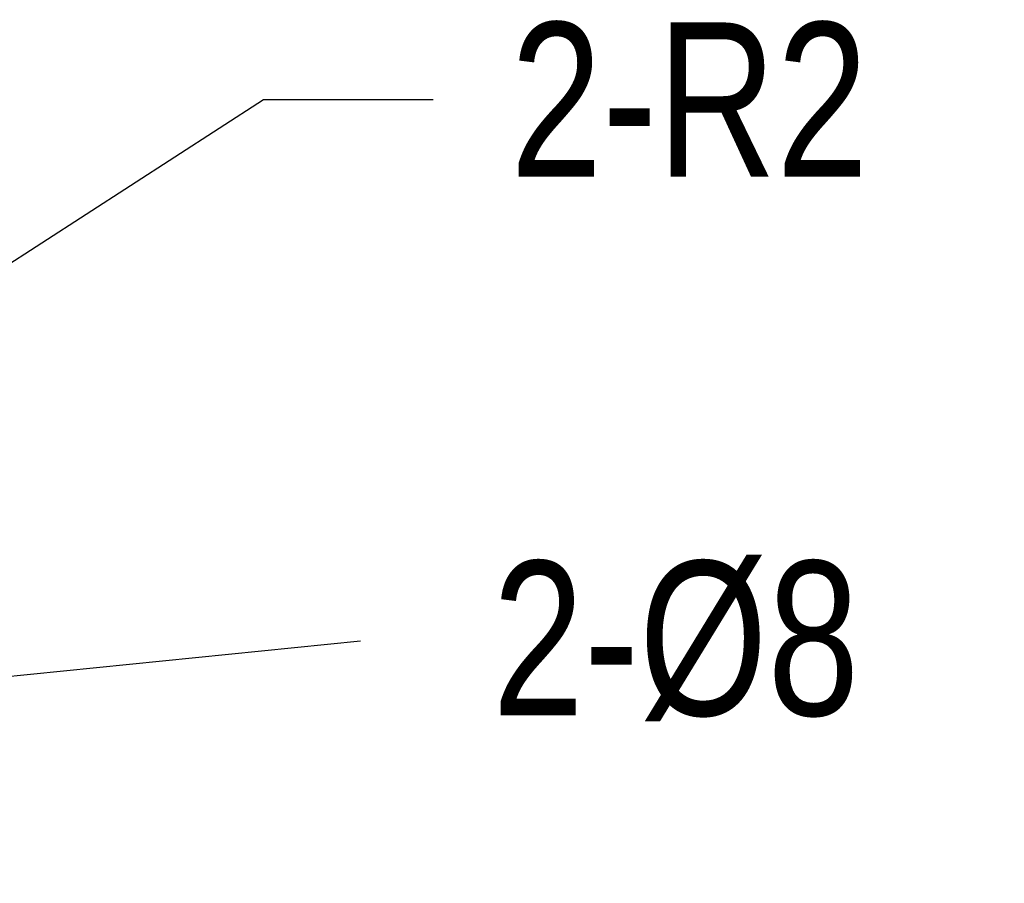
# Model space of a CAD drawing. Header units: inches. Extents: x 0 to 17, y 0 to 11.
# Tile 17 of 23: x 12.2 to 13.2, y 7.7 to 8.6. Entities that reach past the tile are written whole.
import ezdxf

# ---------------------------------------------------------------- set-up
doc = ezdxf.new("R2010")
doc.units = ezdxf.units.IN
doc.header["$LTSCALE"] = 0.935
doc.header["$MEASUREMENT"] = 0
doc.header["$PDMODE"] = 3
doc.header["$PDSIZE"] = 0.3125
doc.layers.get('0').update_dxf_attribs({"linetype": 'CONTINUOUS'})
doc.layers.get('Defpoints').update_dxf_attribs({"linetype": 'CONTINUOUS'})
doc.styles.get("Standard").update_dxf_attribs({"font": 'txt', "width": 0.8})
doc.dimstyles.new('DIMSTYLE_4', dxfattribs={"dimtxt": 0.15625, "dimasz": 0.1875, "dimexe": 0.125, "dimexo": 0.0625, "dimgap": 0.09, "dimtad": 0, "dimtih": 1, "dimtoh": 1, "dimlfac": 2, "dimzin": 4, "dimdsep": 46, "dimtxsty": 'Standard', "dimblk": '_FILLED', "dimblk1": '_FILLED', "dimblk2": '_FILLED', "dimcen": 0.09, "dimazin": 1, "dimtfac": 1, "dimtofl": 0, "dimtmove": 0, "dimatfit": 3, "dimldrblk": '_FILLED', "dimfxl": 1, "dimtolj": 1, "dimtzin": 4, "dimarcsym": 0})
doc.dimstyles.get("Standard").update_dxf_attribs({"dimtxt": 0.15625, "dimasz": 0.1875, "dimexe": 0.125, "dimexo": 0.0625, "dimgap": 0.09, "dimtad": 0, "dimtih": 1, "dimtoh": 1, "dimzin": 4, "dimdsep": 46, "dimtxsty": 'Standard', "dimblk": '_FILLED', "dimblk1": '_FILLED', "dimblk2": '_FILLED', "dimcen": 0.09, "dimazin": 1, "dimtp": 0.01, "dimtm": 0.01, "dimtfac": 1, "dimtofl": 0, "dimtmove": 0, "dimatfit": 3, "dimldrblk": '_FILLED', "dimfxl": 1, "dimtolj": 1, "dimtzin": 4, "dimarcsym": 0})

# ---------------------------------------------------------------- blocks, each defined once
blk = doc.blocks.new('_FILLED')
at = {"color": 0, "linetype": 'ByBlock'}
blk.add_solid([(0, 0), (-1, 0.1667), (-1, -0.1667)], dxfattribs=at)
blk = doc.blocks.new('*D8')
at = {"color": 7, "linetype": 'Continuous', "transparency": 16777216}
for p, q in [((11.64896, 8.02792), (12.43231, 8.53457)), ((12.43231, 8.53457), (12.60419, 8.53457))]:
    blk.add_line(p, q, dxfattribs=at)
at = {"color": 7, "linetype": 'Continuous', "transparency": 16777216, "xscale": 0.1875, "yscale": 0.1875, "zscale": 0.1875, "rotation": 212.8932051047}
blk.add_blockref('_FILLED', (11.64896, 8.02792), dxfattribs=at)
at = {"color": 7, "linetype": 'Continuous', "transparency": 16777216, "insert": (12.68231, 8.61269), "char_height": 0.15625, "width": 0.5, "attachment_point": 1, "line_spacing_factor": 0.9}
blk.add_mtext('2-R2', dxfattribs=at)
blk = doc.blocks.new('*D11')
at = {"color": 0, "lineweight": -2, "transparency": 16777216}
for p, q in [((11.6159, 7.74134), (11.6159, 8.04734)), ((12.53062, 7.98643), (11.8808, 7.92101)), ((11.4629, 7.89434), (11.7689, 7.89434))]:
    blk.add_line(p, q, dxfattribs=at)
at = {"layer": 'Defpoints', "color": 0, "transparency": 16777216}
for p in [(11.6159, 7.89434), (11.69424, 7.90223)]:
    blk.add_point(p, dxfattribs=at)
at = {"color": 0, "lineweight": -2, "transparency": 16777216, "xscale": 0.1875, "yscale": 0.1875, "zscale": 0.1875, "rotation": 185.7489238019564}
blk.add_blockref('_FILLED', (11.69424, 7.90223), dxfattribs=at)
at = {"color": 0, "transparency": 16777216, "insert": (12.84979, 7.98643), "char_height": 0.15625, "attachment_point": 5}
blk.add_mtext('\\A1;2-%%C8', dxfattribs=at)

msp = doc.modelspace()

# ---------------------------------------------------------------- dimensions: what is measured, and where the dimension line sits
at = {"color": 7, "linetype": 'Continuous'}
dim = msp.add_radius_dim(center=(11.6159, 8.00654), mpoint=(11.64896, 8.02792), text='2-R<>', dimstyle='DIMSTYLE_4', override={"dimpost": '<>'}, dxfattribs=at)
dim.commit()
dim.dimension.update_dxf_attribs({"geometry": '*D8', "text_midpoint": (12.93231, 8.53457), "dimtype": 164})
dim = msp.add_radius_dim(center=(11.6159, 7.89434), mpoint=(11.69424, 7.90223), text='2-%%C8', dimstyle='Standard', override={"dimdec": 4, "dimzin": 0, "dimcen": 0.153, "dimadec": 0, "dimazin": 0, "dimtp": 0, "dimtm": 0, "dimtdec": 4, "dimtzin": 0})
dim.commit()
dim.dimension.update_dxf_attribs({"geometry": '*D11', "text_midpoint": (12.53062, 7.98643), "dimtype": 164})

doc.saveas('drawing.dxf')
